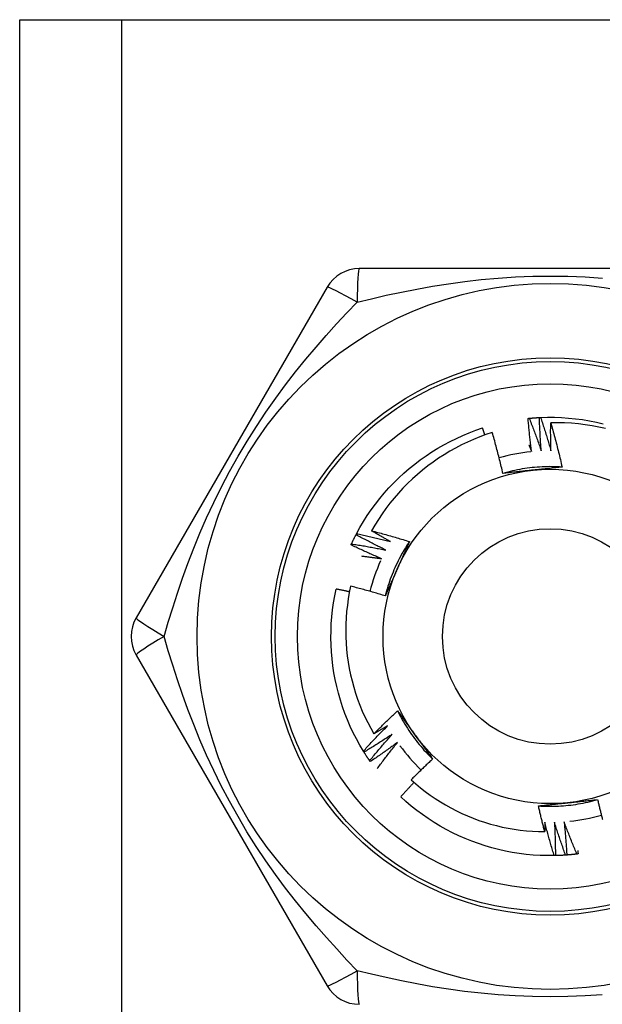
# Model space of a CAD drawing. Header units: inches. Extents: x 3.4 to 82.4, y 3.9 to 45.4.
# Tile 56 of 79: x 13.505 to 13.813, y 29.935 to 30.457. Entities that reach past the tile are written whole.
import ezdxf

# ---------------------------------------------------------------- set-up
doc = ezdxf.new("R2010")
doc.units = ezdxf.units.IN
doc.header["$MEASUREMENT"] = 0
doc.layers.add('Visible Edges(ANSI)', color=7, linetype='Continuous', lineweight=25)
doc.layers.add('Visible Tangent Edges(ANSI)', color=7, linetype='Continuous', lineweight=25)

msp = doc.modelspace()

# ---------------------------------------------------------------- linework, layer by layer
at = {"layer": 'Visible Edges(ANSI)'}
for p, q in [((13.50479, 30.45692), (13.55864, 30.45692)), ((13.50479, 9.13408), (13.50479, 30.45692)), ((13.55864, 30.45692), (14.01294, 30.45692)), ((13.88694, 30.32503), (13.68464, 30.32503)), ((13.66759, 30.31519), (13.56644, 30.13999)), ((13.68292, 30.18407), (13.68321, 30.1846)), ((13.56644, 30.1203), (13.66759, 29.94511)), ((13.68713, 30.06887), (13.68681, 30.06939)), ((13.69044, 30.06383), (13.6901, 30.06433)), ((13.78852, 30.01404), (13.78792, 30.01402))]:
    msp.add_line(p, q, dxfattribs=at)
at = {"layer": 'Visible Edges(ANSI)', "flags": 128}
for points in [[(13.77404, 30.24569), (13.77406, 30.24569), (13.77409, 30.2457), (13.77411, 30.2457), (13.77414, 30.2457), (13.77416, 30.2457), (13.77419, 30.24571), (13.77421, 30.24571), (13.77424, 30.24571), (13.77426, 30.24571), (13.77429, 30.24572), (13.77431, 30.24572), (13.77434, 30.24572), (13.77436, 30.24572), (13.77439, 30.24573), (13.77441, 30.24573), (13.77444, 30.24573), (13.77446, 30.24573), (13.77449, 30.24574), (13.77451, 30.24574), (13.77454, 30.24574), (13.77456, 30.24574), (13.77459, 30.24575), (13.77461, 30.24575), (13.77464, 30.24575)], [(13.77594, 30.22808), (13.77584, 30.22881), (13.77575, 30.22954), (13.77565, 30.23027), (13.77556, 30.23101), (13.77547, 30.23174), (13.77538, 30.23247), (13.7753, 30.2332), (13.77521, 30.23394), (13.77513, 30.23467), (13.77504, 30.2354), (13.77496, 30.23614), (13.77488, 30.23687), (13.7748, 30.23761), (13.77473, 30.23834), (13.77465, 30.23907), (13.77458, 30.23981), (13.7745, 30.24054), (13.77443, 30.24128), (13.77436, 30.24201), (13.77429, 30.24275), (13.77423, 30.24348), (13.77416, 30.24422), (13.7741, 30.24496), (13.77404, 30.24569)], [(13.77464, 30.24575), (13.77486, 30.24577), (13.77509, 30.24579), (13.77531, 30.24581), (13.77554, 30.24584), (13.77576, 30.24585), (13.77599, 30.24587), (13.77621, 30.24589), (13.77644, 30.24591), (13.77666, 30.24593), (13.77689, 30.24595), (13.77711, 30.24596), (13.77734, 30.24598), (13.77757, 30.246), (13.77779, 30.24601), (13.77802, 30.24603), (13.77824, 30.24604), (13.77847, 30.24606), (13.77869, 30.24607), (13.77892, 30.24609), (13.77915, 30.2461), (13.77937, 30.24611), (13.7796, 30.24612), (13.77982, 30.24614), (13.78005, 30.24615)], [(13.77464, 30.24575), (13.77492, 30.24504), (13.7752, 30.24432), (13.77548, 30.24361), (13.77576, 30.24289), (13.77603, 30.24218), (13.77631, 30.24146), (13.77658, 30.24074), (13.77686, 30.24002), (13.77713, 30.2393), (13.7774, 30.23859), (13.77767, 30.23787), (13.77793, 30.23715), (13.7782, 30.23642), (13.77846, 30.2357), (13.77873, 30.23498), (13.77899, 30.23426), (13.77925, 30.23354), (13.77951, 30.23281), (13.77977, 30.23209), (13.78002, 30.23136), (13.78028, 30.23064), (13.78053, 30.22991), (13.78078, 30.22919), (13.78103, 30.22846)], [(13.78005, 30.24615), (13.78007, 30.24615), (13.7801, 30.24615), (13.78012, 30.24615), (13.78015, 30.24615), (13.78017, 30.24615), (13.7802, 30.24615), (13.78022, 30.24616), (13.78025, 30.24616), (13.78027, 30.24616), (13.7803, 30.24616), (13.78032, 30.24616), (13.78035, 30.24616), (13.78038, 30.24616), (13.7804, 30.24616), (13.78043, 30.24616), (13.78045, 30.24617), (13.78048, 30.24617), (13.7805, 30.24617), (13.78053, 30.24617), (13.78055, 30.24617), (13.78058, 30.24617), (13.7806, 30.24617), (13.78063, 30.24617), (13.78065, 30.24617)], [(13.78103, 30.22846), (13.78098, 30.22919), (13.78092, 30.22993), (13.78086, 30.23067), (13.78081, 30.2314), (13.78076, 30.23214), (13.78071, 30.23287), (13.78066, 30.23361), (13.78061, 30.23435), (13.78057, 30.23508), (13.78052, 30.23582), (13.78048, 30.23656), (13.78044, 30.23729), (13.7804, 30.23803), (13.78036, 30.23877), (13.78032, 30.23951), (13.78028, 30.24024), (13.78025, 30.24098), (13.78022, 30.24172), (13.78018, 30.24246), (13.78015, 30.24319), (13.78013, 30.24393), (13.7801, 30.24467), (13.78007, 30.24541), (13.78005, 30.24615)], [(13.78065, 30.24617), (13.78437, 30.24628), (13.78809, 30.24627), (13.79181, 30.24613), (13.79552, 30.24588), (13.79922, 30.24551), (13.80291, 30.24502), (13.80658, 30.24441), (13.81023, 30.24369), (13.81385, 30.24285)], [(13.78065, 30.24617), (13.7809, 30.24545), (13.78114, 30.24472), (13.78138, 30.24399), (13.78162, 30.24326), (13.78186, 30.24253), (13.7821, 30.2418), (13.78234, 30.24107), (13.78257, 30.24034), (13.78281, 30.23961), (13.78304, 30.23888), (13.78327, 30.23814), (13.7835, 30.23741), (13.78373, 30.23668), (13.78395, 30.23594), (13.78418, 30.23521), (13.7844, 30.23447), (13.78462, 30.23374), (13.78485, 30.233), (13.78507, 30.23226), (13.78528, 30.23153), (13.7855, 30.23079), (13.78572, 30.23005), (13.78593, 30.22931), (13.78614, 30.22857)], [(13.68321, 30.1846), (13.685, 30.18786), (13.6869, 30.19106), (13.6889, 30.19419), (13.691, 30.19726), (13.6932, 30.20026), (13.6955, 30.20319), (13.69788, 30.20605), (13.70036, 30.20882), (13.70292, 30.21152), (13.70557, 30.21413), (13.7083, 30.21666), (13.71111, 30.2191), (13.714, 30.22144), (13.71696, 30.22369), (13.71999, 30.22585), (13.72309, 30.22791), (13.72625, 30.22987), (13.72948, 30.23172), (13.73276, 30.23347), (13.73609, 30.23512), (13.73948, 30.23666), (13.74292, 30.23809), (13.74639, 30.2394), (13.74991, 30.24061)], [(13.75117, 30.23688), (13.75112, 30.23704), (13.75107, 30.23719), (13.75102, 30.23735), (13.75097, 30.2375), (13.75092, 30.23766), (13.75086, 30.23782), (13.75081, 30.23797), (13.75076, 30.23813), (13.75071, 30.23828), (13.75065, 30.23844), (13.7506, 30.23859), (13.75055, 30.23875), (13.7505, 30.2389), (13.75044, 30.23906), (13.75039, 30.23921), (13.75034, 30.23937), (13.75029, 30.23952), (13.75023, 30.23968), (13.75018, 30.23983), (13.75013, 30.23999), (13.75007, 30.24014), (13.75002, 30.2403), (13.74997, 30.24045), (13.74991, 30.24061)], [(13.78614, 30.22857), (13.78613, 30.22919), (13.78611, 30.2298), (13.7861, 30.23042), (13.78608, 30.23103), (13.78607, 30.23165), (13.78606, 30.23226), (13.78605, 30.23288), (13.78604, 30.23349), (13.78603, 30.23411), (13.78602, 30.23473), (13.78602, 30.23534), (13.78601, 30.23596), (13.78601, 30.23657), (13.78601, 30.23719), (13.786, 30.2378), (13.786, 30.23842), (13.786, 30.23903), (13.786, 30.23965), (13.78601, 30.24027), (13.78601, 30.24088), (13.78601, 30.2415), (13.78602, 30.24211), (13.78602, 30.24273), (13.78603, 30.24334)], [(13.81507, 30.24033), (13.8115, 30.24111), (13.80791, 30.24178), (13.8043, 30.24233), (13.80067, 30.24277), (13.79702, 30.24309), (13.79336, 30.24329), (13.7897, 30.24338), (13.78603, 30.24334)], [(13.78603, 30.24334), (13.78631, 30.24238), (13.78658, 30.24141), (13.78686, 30.24044), (13.78713, 30.23946), (13.7874, 30.23849), (13.78766, 30.23752), (13.78793, 30.23655), (13.78819, 30.23557), (13.78845, 30.2346), (13.7887, 30.23362), (13.78896, 30.23265), (13.78921, 30.23167), (13.78946, 30.23069), (13.7897, 30.22972), (13.78995, 30.22874), (13.79019, 30.22776), (13.79043, 30.22678), (13.79066, 30.2258), (13.7909, 30.22482), (13.79113, 30.22384), (13.79136, 30.22285), (13.79158, 30.22187), (13.79181, 30.22089), (13.79203, 30.2199)], [(13.75508, 30.23819), (13.75174, 30.23708), (13.74843, 30.23587), (13.74516, 30.23455), (13.74193, 30.23313), (13.73875, 30.2316), (13.73563, 30.22998), (13.73256, 30.22827), (13.72954, 30.22646), (13.72659, 30.22456), (13.7237, 30.22256), (13.72087, 30.22048), (13.71811, 30.2183), (13.71541, 30.21604), (13.71279, 30.21369), (13.71024, 30.21125), (13.70777, 30.20874), (13.70538, 30.20615), (13.70308, 30.20348), (13.70086, 30.20075), (13.69874, 30.19795), (13.6967, 30.19509), (13.69476, 30.19216), (13.69292, 30.18917), (13.69116, 30.18613)], [(13.76071, 30.21655), (13.7605, 30.21746), (13.76029, 30.21837), (13.76008, 30.21928), (13.75986, 30.22018), (13.75964, 30.22109), (13.75942, 30.22199), (13.7592, 30.2229), (13.75898, 30.2238), (13.75875, 30.22471), (13.75852, 30.22561), (13.75829, 30.22651), (13.75806, 30.22742), (13.75782, 30.22832), (13.75758, 30.22922), (13.75734, 30.23012), (13.7571, 30.23102), (13.75685, 30.23192), (13.75661, 30.23281), (13.75636, 30.23371), (13.75611, 30.23461), (13.75585, 30.2355), (13.7556, 30.2364), (13.75534, 30.2373), (13.75508, 30.23819)], [(13.7745, 30.23159), (13.77456, 30.23145), (13.77462, 30.2313), (13.77468, 30.23115), (13.77474, 30.23101), (13.7748, 30.23086), (13.77486, 30.23072), (13.77492, 30.23057), (13.77498, 30.23042), (13.77504, 30.23028), (13.7751, 30.23013), (13.77516, 30.22998), (13.77522, 30.22984), (13.77528, 30.22969), (13.77534, 30.22955), (13.7754, 30.2294), (13.77546, 30.22925), (13.77552, 30.22911), (13.77558, 30.22896), (13.77564, 30.22881), (13.7757, 30.22867), (13.77576, 30.22852), (13.77582, 30.22837), (13.77588, 30.22823), (13.77594, 30.22808)], [(13.79203, 30.2199), (13.79071, 30.21998), (13.78939, 30.22004), (13.78807, 30.22008), (13.78675, 30.2201), (13.78544, 30.22011), (13.78412, 30.22009), (13.7828, 30.22006), (13.78148, 30.22), (13.78016, 30.21993), (13.77885, 30.21984), (13.77753, 30.21973), (13.77622, 30.21959), (13.77491, 30.21945), (13.7736, 30.21928), (13.77229, 30.21909), (13.77099, 30.21888), (13.76969, 30.21866), (13.7684, 30.21841), (13.7671, 30.21815), (13.76582, 30.21787), (13.76453, 30.21757), (13.76325, 30.21725), (13.76198, 30.21691), (13.76071, 30.21655)], [(13.79203, 30.2199), (13.79139, 30.21983), (13.79074, 30.21976), (13.7901, 30.21969), (13.78946, 30.21962), (13.78882, 30.21955), (13.78817, 30.21948), (13.78753, 30.21941), (13.78689, 30.21934), (13.78624, 30.21927), (13.7856, 30.2192), (13.78496, 30.21913), (13.78431, 30.21907), (13.78367, 30.219), (13.78302, 30.21893), (13.78237, 30.21886), (13.78173, 30.21879), (13.78108, 30.21872), (13.78043, 30.21865), (13.77978, 30.21859), (13.77913, 30.21852), (13.77848, 30.21845), (13.77783, 30.21838), (13.77718, 30.21831), (13.77653, 30.21824)], [(13.77653, 30.21824), (13.77587, 30.21817), (13.7752, 30.2181), (13.77454, 30.21803), (13.77388, 30.21797), (13.77321, 30.2179), (13.77255, 30.21783), (13.77189, 30.21776), (13.77123, 30.21769), (13.77057, 30.21762), (13.76991, 30.21755), (13.76925, 30.21748), (13.76859, 30.21741), (13.76793, 30.21734), (13.76727, 30.21727), (13.76661, 30.21719), (13.76596, 30.21712), (13.7653, 30.21705), (13.76464, 30.21698), (13.76399, 30.21691), (13.76333, 30.21684), (13.76268, 30.21677), (13.76202, 30.2167), (13.76136, 30.21662), (13.76071, 30.21655)], [(13.68052, 30.1792), (13.68061, 30.17941), (13.68071, 30.17961), (13.68081, 30.17982), (13.6809, 30.18002), (13.681, 30.18022), (13.6811, 30.18043), (13.6812, 30.18063), (13.68129, 30.18084), (13.68139, 30.18104), (13.68149, 30.18124), (13.68159, 30.18145), (13.68169, 30.18165), (13.68179, 30.18185), (13.68189, 30.18205), (13.68199, 30.18226), (13.6821, 30.18246), (13.6822, 30.18266), (13.6823, 30.18286), (13.6824, 30.18306), (13.68251, 30.18326), (13.68261, 30.18346), (13.68271, 30.18367), (13.68282, 30.18387), (13.68292, 30.18407)], [(13.69866, 30.17594), (13.698, 30.17626), (13.69734, 30.17659), (13.69668, 30.17691), (13.69602, 30.17724), (13.69535, 30.17757), (13.69469, 30.1779), (13.69404, 30.17823), (13.69338, 30.17856), (13.69272, 30.1789), (13.69206, 30.17923), (13.6914, 30.17957), (13.69075, 30.17991), (13.69009, 30.18025), (13.68944, 30.18059), (13.68878, 30.18093), (13.68813, 30.18127), (13.68748, 30.18162), (13.68682, 30.18196), (13.68617, 30.18231), (13.68552, 30.18266), (13.68487, 30.18301), (13.68422, 30.18336), (13.68357, 30.18371), (13.68292, 30.18407)], [(13.68321, 30.1846), (13.68396, 30.18444), (13.68471, 30.18428), (13.68546, 30.18412), (13.68621, 30.18396), (13.68696, 30.18379), (13.68771, 30.18363), (13.68846, 30.18346), (13.68921, 30.18329), (13.68996, 30.18312), (13.69071, 30.18295), (13.69145, 30.18278), (13.6922, 30.1826), (13.69295, 30.18243), (13.6937, 30.18225), (13.69445, 30.18207), (13.69519, 30.18189), (13.69594, 30.18171), (13.69669, 30.18153), (13.69743, 30.18134), (13.69818, 30.18116), (13.69892, 30.18097), (13.69967, 30.18078), (13.70041, 30.18059), (13.70116, 30.1804)], [(13.69116, 30.18613), (13.692, 30.18591), (13.69284, 30.18569), (13.69368, 30.18547), (13.69452, 30.18525), (13.69536, 30.18503), (13.69619, 30.1848), (13.69703, 30.18457), (13.69787, 30.18434), (13.6987, 30.18411), (13.69954, 30.18388), (13.70037, 30.18364), (13.70121, 30.18341), (13.70204, 30.18317), (13.70287, 30.18293), (13.70371, 30.18269), (13.70454, 30.18244), (13.70537, 30.1822), (13.7062, 30.18195), (13.70703, 30.1817), (13.70786, 30.18145), (13.70869, 30.1812), (13.70952, 30.18094), (13.71035, 30.18068), (13.71118, 30.18043)], [(13.70116, 30.1804), (13.70074, 30.18063), (13.70032, 30.18086), (13.6999, 30.1811), (13.69948, 30.18133), (13.69906, 30.18157), (13.69864, 30.1818), (13.69823, 30.18204), (13.69781, 30.18227), (13.69739, 30.18251), (13.69697, 30.18275), (13.69656, 30.18298), (13.69614, 30.18322), (13.69572, 30.18346), (13.69531, 30.1837), (13.69489, 30.18394), (13.69448, 30.18418), (13.69406, 30.18442), (13.69365, 30.18466), (13.69323, 30.18491), (13.69282, 30.18515), (13.6924, 30.18539), (13.69199, 30.18564), (13.69158, 30.18588), (13.69116, 30.18613)], [(13.68026, 30.17865), (13.68027, 30.17868), (13.68028, 30.1787), (13.6803, 30.17872), (13.68031, 30.17875), (13.68032, 30.17877), (13.68033, 30.17879), (13.68034, 30.17881), (13.68035, 30.17884), (13.68036, 30.17886), (13.68037, 30.17888), (13.68038, 30.17891), (13.68039, 30.17893), (13.6804, 30.17895), (13.68041, 30.17897), (13.68042, 30.179), (13.68043, 30.17902), (13.68044, 30.17904), (13.68045, 30.17907), (13.68046, 30.17909), (13.68047, 30.17911), (13.68049, 30.17913), (13.6805, 30.17916), (13.68051, 30.17918), (13.68052, 30.1792)], [(13.6964, 30.17135), (13.69573, 30.17164), (13.69505, 30.17193), (13.69437, 30.17223), (13.69369, 30.17252), (13.69302, 30.17281), (13.69234, 30.17311), (13.69166, 30.1734), (13.69099, 30.1737), (13.69031, 30.174), (13.68964, 30.1743), (13.68897, 30.1746), (13.68829, 30.17491), (13.68762, 30.17521), (13.68695, 30.17552), (13.68628, 30.17583), (13.68561, 30.17614), (13.68494, 30.17645), (13.68427, 30.17676), (13.6836, 30.17707), (13.68293, 30.17738), (13.68226, 30.1777), (13.6816, 30.17802), (13.68093, 30.17834), (13.68026, 30.17865)], [(13.68052, 30.1792), (13.68128, 30.17908), (13.68203, 30.17896), (13.68279, 30.17884), (13.68355, 30.17872), (13.68431, 30.17859), (13.68507, 30.17847), (13.68582, 30.17834), (13.68658, 30.17821), (13.68734, 30.17808), (13.68809, 30.17795), (13.68885, 30.17781), (13.68961, 30.17768), (13.69036, 30.17754), (13.69112, 30.1774), (13.69187, 30.17726), (13.69263, 30.17712), (13.69338, 30.17698), (13.69414, 30.17683), (13.69489, 30.17669), (13.69565, 30.17654), (13.6964, 30.17639), (13.69716, 30.17624), (13.69791, 30.17609), (13.69866, 30.17594)], [(13.71118, 30.18042), (13.71046, 30.17932), (13.70974, 30.17821), (13.70905, 30.17709), (13.70837, 30.17596), (13.70771, 30.17482), (13.70706, 30.17367), (13.70643, 30.17251), (13.70582, 30.17134), (13.70522, 30.17016), (13.70464, 30.16898), (13.70408, 30.16778), (13.70354, 30.16658), (13.70301, 30.16537), (13.70251, 30.16415), (13.70202, 30.16293), (13.70154, 30.1617), (13.70109, 30.16046), (13.70065, 30.15922), (13.70023, 30.15797), (13.69983, 30.15671), (13.69945, 30.15545), (13.69909, 30.15418), (13.69875, 30.15291), (13.69842, 30.15163)], [(13.71118, 30.18043), (13.71092, 30.17983), (13.71066, 30.17924), (13.7104, 30.17865), (13.71014, 30.17806), (13.70988, 30.17747), (13.70962, 30.17688), (13.70936, 30.17629), (13.70909, 30.17569), (13.70883, 30.1751), (13.70857, 30.17451), (13.70831, 30.17392), (13.70804, 30.17332), (13.70778, 30.17273), (13.70752, 30.17214), (13.70725, 30.17154), (13.70699, 30.17095), (13.70673, 30.17036), (13.70646, 30.16976), (13.7062, 30.16916), (13.70593, 30.16857), (13.70566, 30.16797), (13.7054, 30.16737), (13.70513, 30.16678), (13.70487, 30.16618)], [(13.68582, 30.1728), (13.68626, 30.17275), (13.6867, 30.17269), (13.68714, 30.17264), (13.68758, 30.17258), (13.68802, 30.17252), (13.68847, 30.17247), (13.68891, 30.17241), (13.68935, 30.17235), (13.68979, 30.17229), (13.69023, 30.17223), (13.69067, 30.17217), (13.69111, 30.17211), (13.69155, 30.17205), (13.692, 30.17199), (13.69244, 30.17193), (13.69288, 30.17187), (13.69332, 30.17181), (13.69376, 30.17174), (13.6942, 30.17168), (13.69464, 30.17162), (13.69508, 30.17155), (13.69552, 30.17149), (13.69596, 30.17142), (13.6964, 30.17135)], [(13.70487, 30.16618), (13.70459, 30.16557), (13.70432, 30.16496), (13.70405, 30.16435), (13.70378, 30.16374), (13.70351, 30.16313), (13.70324, 30.16252), (13.70297, 30.16191), (13.7027, 30.16131), (13.70243, 30.1607), (13.70216, 30.16009), (13.70189, 30.15949), (13.70162, 30.15888), (13.70135, 30.15827), (13.70108, 30.15767), (13.70082, 30.15706), (13.70055, 30.15646), (13.70028, 30.15586), (13.70002, 30.15525), (13.69975, 30.15465), (13.69948, 30.15404), (13.69922, 30.15344), (13.69895, 30.15284), (13.69869, 30.15223), (13.69842, 30.15163)], [(13.68681, 30.06939), (13.68491, 30.07259), (13.68312, 30.07585), (13.68144, 30.07916), (13.67986, 30.08253), (13.67839, 30.08595), (13.67703, 30.08941), (13.67578, 30.09292), (13.67464, 30.09646), (13.67362, 30.10004), (13.67271, 30.10364), (13.67192, 30.10728), (13.67125, 30.11094), (13.67069, 30.11461), (13.67025, 30.11831), (13.66993, 30.12202), (13.66973, 30.12573), (13.66965, 30.12945), (13.66969, 30.13317), (13.66984, 30.13689), (13.67012, 30.1406), (13.67051, 30.14429), (13.67103, 30.14798), (13.67166, 30.15165), (13.6724, 30.15529)], [(13.67943, 30.15379), (13.67914, 30.15386), (13.67885, 30.15392), (13.67855, 30.15398), (13.67826, 30.15405), (13.67797, 30.15411), (13.67768, 30.15418), (13.67738, 30.15424), (13.67709, 30.1543), (13.6768, 30.15437), (13.67651, 30.15443), (13.67621, 30.15449), (13.67592, 30.15456), (13.67563, 30.15462), (13.67534, 30.15468), (13.67504, 30.15474), (13.67475, 30.1548), (13.67446, 30.15487), (13.67416, 30.15493), (13.67387, 30.15499), (13.67358, 30.15505), (13.67328, 30.15511), (13.67299, 30.15517), (13.6727, 30.15523), (13.6724, 30.15529)], [(13.68005, 30.15678), (13.67937, 30.15348), (13.6788, 30.15015), (13.67832, 30.14681), (13.67795, 30.14346), (13.67769, 30.14009), (13.67753, 30.13672), (13.67748, 30.13333), (13.67753, 30.12995), (13.67768, 30.12657), (13.67795, 30.1232), (13.67831, 30.11985), (13.67878, 30.11651), (13.67936, 30.11319), (13.68004, 30.10989), (13.68082, 30.10661), (13.6817, 30.10335), (13.68269, 30.10012), (13.68378, 30.09693), (13.68497, 30.09376), (13.68626, 30.09063), (13.68765, 30.08755), (13.68913, 30.08451), (13.69071, 30.08153), (13.69238, 30.0786)], [(13.69842, 30.15163), (13.69766, 30.15186), (13.6969, 30.15209), (13.69614, 30.15232), (13.69538, 30.15255), (13.69461, 30.15278), (13.69385, 30.15301), (13.69309, 30.15323), (13.69233, 30.15345), (13.69156, 30.15367), (13.6908, 30.15389), (13.69003, 30.15411), (13.68927, 30.15432), (13.6885, 30.15454), (13.68773, 30.15475), (13.68697, 30.15496), (13.6862, 30.15517), (13.68543, 30.15538), (13.68467, 30.15558), (13.6839, 30.15579), (13.68313, 30.15599), (13.68236, 30.15619), (13.68159, 30.15639), (13.68082, 30.15658), (13.68005, 30.15678)], [(13.69238, 30.0786), (13.69289, 30.07911), (13.69341, 30.07963), (13.69392, 30.08014), (13.69444, 30.08065), (13.69495, 30.08116), (13.69547, 30.08167), (13.69599, 30.08218), (13.69651, 30.08268), (13.69703, 30.08319), (13.69755, 30.0837), (13.69807, 30.0842), (13.69859, 30.0847), (13.69912, 30.08521), (13.69964, 30.08571), (13.70017, 30.08621), (13.70069, 30.08671), (13.70122, 30.08721), (13.70175, 30.0877), (13.70228, 30.0882), (13.70281, 30.0887), (13.70334, 30.08919), (13.70387, 30.08969), (13.70441, 30.09018), (13.70494, 30.09067)], [(13.70494, 30.09067), (13.70532, 30.09015), (13.70571, 30.08963), (13.70609, 30.08911), (13.70647, 30.08859), (13.70685, 30.08807), (13.70723, 30.08754), (13.70762, 30.08702), (13.708, 30.0865), (13.70838, 30.08598), (13.70876, 30.08545), (13.70914, 30.08493), (13.70952, 30.08441), (13.70991, 30.08388), (13.71029, 30.08336), (13.71067, 30.08283), (13.71105, 30.08231), (13.71144, 30.08178), (13.71182, 30.08125), (13.7122, 30.08072), (13.71259, 30.0802), (13.71297, 30.07967), (13.71336, 30.07914), (13.71374, 30.07861), (13.71413, 30.07808)], [(13.70495, 30.09067), (13.70554, 30.08949), (13.70614, 30.08832), (13.70677, 30.08716), (13.7074, 30.086), (13.70806, 30.08486), (13.70873, 30.08373), (13.70942, 30.0826), (13.71013, 30.08149), (13.71085, 30.08038), (13.71159, 30.07929), (13.71234, 30.07821), (13.71311, 30.07713), (13.7139, 30.07607), (13.7147, 30.07502), (13.71551, 30.07399), (13.71634, 30.07296), (13.71719, 30.07195), (13.71805, 30.07095), (13.71892, 30.06996), (13.71981, 30.06899), (13.72071, 30.06803), (13.72163, 30.06708), (13.72256, 30.06614), (13.7235, 30.06522)], [(13.68681, 30.06939), (13.68733, 30.06995), (13.68785, 30.07052), (13.68837, 30.07108), (13.68889, 30.07165), (13.68941, 30.07221), (13.68993, 30.07277), (13.69046, 30.07334), (13.69098, 30.0739), (13.69151, 30.07445), (13.69204, 30.07501), (13.69257, 30.07557), (13.6931, 30.07613), (13.69363, 30.07668), (13.69416, 30.07724), (13.69469, 30.07779), (13.69523, 30.07834), (13.69576, 30.07889), (13.6963, 30.07944), (13.69684, 30.07999), (13.69737, 30.08054), (13.69791, 30.08109), (13.69846, 30.08163), (13.699, 30.08218), (13.69954, 30.08272)], [(13.69954, 30.08272), (13.69924, 30.08255), (13.69895, 30.08237), (13.69865, 30.0822), (13.69835, 30.08203), (13.69806, 30.08185), (13.69776, 30.08168), (13.69746, 30.0815), (13.69716, 30.08133), (13.69687, 30.08116), (13.69657, 30.08099), (13.69627, 30.08081), (13.69597, 30.08064), (13.69567, 30.08047), (13.69537, 30.0803), (13.69508, 30.08013), (13.69478, 30.07996), (13.69448, 30.07979), (13.69418, 30.07962), (13.69388, 30.07945), (13.69358, 30.07928), (13.69328, 30.07911), (13.69298, 30.07894), (13.69268, 30.07877), (13.69238, 30.0786)], [(13.70212, 30.07831), (13.7015, 30.0779), (13.70089, 30.0775), (13.70027, 30.07709), (13.69965, 30.07669), (13.69903, 30.07629), (13.69841, 30.07589), (13.69779, 30.07549), (13.69717, 30.07509), (13.69655, 30.07469), (13.69593, 30.07429), (13.69531, 30.0739), (13.69468, 30.07351), (13.69406, 30.07311), (13.69343, 30.07272), (13.6928, 30.07233), (13.69218, 30.07194), (13.69155, 30.07155), (13.69092, 30.07117), (13.69029, 30.07078), (13.68966, 30.0704), (13.68903, 30.07001), (13.68839, 30.06963), (13.68776, 30.06925), (13.68713, 30.06887)], [(13.6901, 30.06433), (13.69058, 30.06492), (13.69107, 30.06552), (13.69156, 30.06611), (13.69205, 30.0667), (13.69255, 30.06729), (13.69304, 30.06788), (13.69353, 30.06846), (13.69403, 30.06905), (13.69453, 30.06964), (13.69503, 30.07022), (13.69552, 30.07081), (13.69602, 30.07139), (13.69653, 30.07197), (13.69703, 30.07255), (13.69753, 30.07313), (13.69804, 30.07371), (13.69854, 30.07429), (13.69905, 30.07487), (13.69956, 30.07544), (13.70007, 30.07602), (13.70058, 30.07659), (13.70109, 30.07717), (13.7016, 30.07774), (13.70212, 30.07831)], [(13.70492, 30.07404), (13.70433, 30.0736), (13.70373, 30.07316), (13.70314, 30.07273), (13.70254, 30.07229), (13.70195, 30.07186), (13.70135, 30.07142), (13.70075, 30.07099), (13.70015, 30.07056), (13.69955, 30.07013), (13.69895, 30.06971), (13.69835, 30.06928), (13.69774, 30.06885), (13.69714, 30.06843), (13.69654, 30.068), (13.69593, 30.06758), (13.69532, 30.06716), (13.69472, 30.06674), (13.69411, 30.06632), (13.6935, 30.0659), (13.69289, 30.06549), (13.69228, 30.06507), (13.69167, 30.06466), (13.69105, 30.06425), (13.69044, 30.06383)], [(13.69416, 30.06015), (13.69459, 30.06074), (13.69503, 30.06133), (13.69547, 30.06191), (13.69591, 30.0625), (13.69635, 30.06308), (13.69679, 30.06367), (13.69723, 30.06425), (13.69768, 30.06483), (13.69812, 30.06541), (13.69857, 30.06599), (13.69901, 30.06657), (13.69946, 30.06715), (13.69991, 30.06773), (13.70036, 30.06831), (13.70081, 30.06888), (13.70126, 30.06946), (13.70172, 30.07004), (13.70217, 30.07061), (13.70263, 30.07118), (13.70308, 30.07176), (13.70354, 30.07233), (13.704, 30.0729), (13.70446, 30.07347), (13.70492, 30.07404)], [(13.71413, 30.07808), (13.71452, 30.07754), (13.71491, 30.077), (13.7153, 30.07646), (13.7157, 30.07592), (13.71609, 30.07538), (13.71648, 30.07484), (13.71687, 30.0743), (13.71726, 30.07377), (13.71765, 30.07323), (13.71804, 30.07269), (13.71843, 30.07216), (13.71882, 30.07162), (13.71921, 30.07109), (13.7196, 30.07055), (13.71999, 30.07002), (13.72038, 30.06948), (13.72077, 30.06895), (13.72116, 30.06842), (13.72155, 30.06788), (13.72194, 30.06735), (13.72233, 30.06682), (13.72272, 30.06629), (13.72311, 30.06575), (13.7235, 30.06522)], [(13.6901, 30.06433), (13.68997, 30.06452), (13.68984, 30.0647), (13.68971, 30.06489), (13.68959, 30.06508), (13.68946, 30.06527), (13.68933, 30.06545), (13.68921, 30.06564), (13.68908, 30.06583), (13.68896, 30.06602), (13.68883, 30.06621), (13.68871, 30.0664), (13.68859, 30.06658), (13.68846, 30.06677), (13.68834, 30.06696), (13.68822, 30.06715), (13.68809, 30.06734), (13.68797, 30.06753), (13.68785, 30.06772), (13.68773, 30.06792), (13.68761, 30.06811), (13.68749, 30.0683), (13.68737, 30.06849), (13.68725, 30.06868), (13.68713, 30.06887)], [(13.7235, 30.06522), (13.72302, 30.06478), (13.72254, 30.06433), (13.72206, 30.06388), (13.72158, 30.06343), (13.7211, 30.06297), (13.72062, 30.06252), (13.72014, 30.06207), (13.71967, 30.06161), (13.71919, 30.06116), (13.71872, 30.0607), (13.71824, 30.06025), (13.71777, 30.05979), (13.7173, 30.05933), (13.71682, 30.05887), (13.71635, 30.05841), (13.71588, 30.05795), (13.71541, 30.05749), (13.71495, 30.05702), (13.71448, 30.05656), (13.71401, 30.0561), (13.71355, 30.05563), (13.71308, 30.05517), (13.71262, 30.0547), (13.71215, 30.05423)], [(13.71368, 30.05287), (13.71338, 30.05255), (13.71308, 30.05224), (13.71278, 30.05192), (13.71248, 30.0516), (13.71218, 30.05129), (13.71188, 30.05097), (13.71159, 30.05065), (13.71129, 30.05033), (13.71099, 30.05002), (13.7107, 30.0497), (13.7104, 30.04938), (13.7101, 30.04906), (13.70981, 30.04874), (13.70951, 30.04842), (13.70922, 30.0481), (13.70893, 30.04778), (13.70863, 30.04746), (13.70834, 30.04714), (13.70804, 30.04682), (13.70775, 30.0465), (13.70746, 30.04617), (13.70717, 30.04585), (13.70688, 30.04553), (13.70658, 30.0452)], [(13.71215, 30.05423), (13.71458, 30.05209), (13.71706, 30.05001), (13.71961, 30.04802), (13.72221, 30.04611), (13.72487, 30.04428), (13.72759, 30.04253), (13.73036, 30.04087), (13.73318, 30.03929), (13.73605, 30.03779), (13.73896, 30.03639), (13.74193, 30.03507), (13.74493, 30.03385), (13.74797, 30.03272), (13.75103, 30.03169), (13.75413, 30.03075), (13.75725, 30.02991), (13.76039, 30.02917), (13.76356, 30.02853), (13.76674, 30.02798), (13.76994, 30.02754), (13.77315, 30.02719), (13.77638, 30.02694), (13.77961, 30.0268), (13.78286, 30.02675)], [(13.78792, 30.01402), (13.7842, 30.01402), (13.78048, 30.01413), (13.77676, 30.01436), (13.77306, 30.0147), (13.76937, 30.01517), (13.7657, 30.01576), (13.76204, 30.01646), (13.75841, 30.01728), (13.75481, 30.01821), (13.75124, 30.01926), (13.74771, 30.02043), (13.74422, 30.0217), (13.74076, 30.02309), (13.73736, 30.02459), (13.734, 30.02619), (13.7307, 30.0279), (13.72745, 30.02972), (13.72427, 30.03164), (13.72114, 30.03366), (13.71809, 30.03578), (13.7151, 30.038), (13.71218, 30.04031), (13.70934, 30.04271), (13.70658, 30.0452)], [(13.77955, 30.0404), (13.78087, 30.04032), (13.78219, 30.04026), (13.78351, 30.04021), (13.78483, 30.04019), (13.78615, 30.04019), (13.78746, 30.0402), (13.78878, 30.04024), (13.7901, 30.04029), (13.79142, 30.04037), (13.79273, 30.04046), (13.79405, 30.04057), (13.79536, 30.0407), (13.79667, 30.04085), (13.79798, 30.04102), (13.79929, 30.0412), (13.80059, 30.04141), (13.80189, 30.04164), (13.80318, 30.04188), (13.80448, 30.04214), (13.80577, 30.04243), (13.80705, 30.04273), (13.80833, 30.04305), (13.8096, 30.04339), (13.81087, 30.04374)], [(13.77955, 30.04039), (13.7802, 30.04046), (13.78084, 30.04053), (13.78148, 30.0406), (13.78212, 30.04067), (13.78276, 30.04074), (13.78341, 30.04081), (13.78405, 30.04088), (13.78469, 30.04095), (13.78534, 30.04102), (13.78598, 30.04109), (13.78663, 30.04116), (13.78727, 30.04123), (13.78792, 30.0413), (13.78856, 30.04137), (13.78921, 30.04143), (13.78985, 30.0415), (13.7905, 30.04157), (13.79115, 30.04164), (13.7918, 30.04171), (13.79245, 30.04178), (13.7931, 30.04184), (13.79375, 30.04191), (13.7944, 30.04198), (13.79505, 30.04205)], [(13.79505, 30.04205), (13.79571, 30.04212), (13.79638, 30.04219), (13.79704, 30.04226), (13.79771, 30.04233), (13.79837, 30.0424), (13.79903, 30.04247), (13.79969, 30.04254), (13.80035, 30.04261), (13.80101, 30.04268), (13.80167, 30.04275), (13.80233, 30.04282), (13.80299, 30.04289), (13.80365, 30.04296), (13.80431, 30.04303), (13.80497, 30.0431), (13.80562, 30.04317), (13.80628, 30.04324), (13.80694, 30.04331), (13.80759, 30.04338), (13.80825, 30.04345), (13.80891, 30.04353), (13.80956, 30.0436), (13.81022, 30.04367), (13.81087, 30.04374)], [(13.81087, 30.04374), (13.81099, 30.04323), (13.8111, 30.04272), (13.81122, 30.04222), (13.81134, 30.04171), (13.81146, 30.0412), (13.81158, 30.04069), (13.8117, 30.04019), (13.81182, 30.03968), (13.81195, 30.03917), (13.81207, 30.03866), (13.81219, 30.03816), (13.81232, 30.03765), (13.81244, 30.03714), (13.81257, 30.03664), (13.81269, 30.03613), (13.81282, 30.03563), (13.81295, 30.03512), (13.81308, 30.03462), (13.81321, 30.03411), (13.81334, 30.03361), (13.81347, 30.0331)], [(13.78286, 30.02675), (13.78271, 30.02732), (13.78256, 30.02788), (13.78242, 30.02845), (13.78227, 30.02902), (13.78213, 30.02958), (13.78199, 30.03015), (13.78184, 30.03072), (13.7817, 30.03128), (13.78156, 30.03185), (13.78142, 30.03242), (13.78128, 30.03299), (13.78114, 30.03356), (13.78101, 30.03412), (13.78087, 30.03469), (13.78074, 30.03526), (13.7806, 30.03583), (13.78047, 30.0364), (13.78033, 30.03697), (13.7802, 30.03754), (13.78007, 30.03811), (13.77994, 30.03868), (13.77981, 30.03925), (13.77968, 30.03982), (13.77955, 30.04039)], [(13.78288, 30.03176), (13.78288, 30.03155), (13.78288, 30.03135), (13.78288, 30.03114), (13.78288, 30.03093), (13.78288, 30.03072), (13.78288, 30.03051), (13.78288, 30.0303), (13.78288, 30.03009), (13.78288, 30.02988), (13.78288, 30.02967), (13.78288, 30.02947), (13.78288, 30.02926), (13.78288, 30.02905), (13.78288, 30.02884), (13.78287, 30.02863), (13.78287, 30.02842), (13.78287, 30.02821), (13.78287, 30.028), (13.78287, 30.0278), (13.78287, 30.02759), (13.78286, 30.02738), (13.78286, 30.02717), (13.78286, 30.02696), (13.78286, 30.02675)], [(13.78792, 30.01402), (13.78769, 30.01476), (13.78746, 30.01549), (13.78724, 30.01623), (13.78702, 30.01696), (13.7868, 30.0177), (13.78658, 30.01843), (13.78636, 30.01917), (13.78615, 30.01991), (13.78593, 30.02065), (13.78572, 30.02138), (13.78551, 30.02212), (13.7853, 30.02286), (13.78509, 30.0236), (13.78488, 30.02434), (13.78467, 30.02508), (13.78447, 30.02582), (13.78427, 30.02656), (13.78406, 30.0273), (13.78386, 30.02805), (13.78367, 30.02879), (13.78347, 30.02953), (13.78327, 30.03027), (13.78308, 30.03102), (13.78288, 30.03176)], [(13.78799, 30.03174), (13.78803, 30.03101), (13.78807, 30.03027), (13.78811, 30.02953), (13.78814, 30.0288), (13.78817, 30.02806), (13.7882, 30.02732), (13.78823, 30.02658), (13.78826, 30.02585), (13.78829, 30.02511), (13.78831, 30.02437), (13.78834, 30.02363), (13.78836, 30.0229), (13.78838, 30.02216), (13.7884, 30.02142), (13.78842, 30.02068), (13.78844, 30.01994), (13.78845, 30.01921), (13.78847, 30.01847), (13.78848, 30.01773), (13.78849, 30.01699), (13.7885, 30.01625), (13.78851, 30.01551), (13.78851, 30.01478), (13.78852, 30.01404)], [(13.79394, 30.01429), (13.79368, 30.01501), (13.79341, 30.01573), (13.79315, 30.01646), (13.79289, 30.01718), (13.79264, 30.0179), (13.79238, 30.01863), (13.79212, 30.01935), (13.79187, 30.02008), (13.79162, 30.0208), (13.79137, 30.02153), (13.79112, 30.02225), (13.79087, 30.02298), (13.79062, 30.02371), (13.79037, 30.02444), (13.79013, 30.02516), (13.78989, 30.02589), (13.78965, 30.02662), (13.78941, 30.02735), (13.78917, 30.02808), (13.78893, 30.02881), (13.78869, 30.02955), (13.78846, 30.03028), (13.78823, 30.03101), (13.78799, 30.03174)], [(13.7931, 30.03199), (13.79317, 30.03126), (13.79325, 30.03052), (13.79332, 30.02979), (13.7934, 30.02906), (13.79347, 30.02832), (13.79354, 30.02759), (13.79361, 30.02685), (13.79367, 30.02612), (13.79374, 30.02538), (13.7938, 30.02465), (13.79386, 30.02391), (13.79392, 30.02317), (13.79398, 30.02244), (13.79404, 30.0217), (13.7941, 30.02097), (13.79415, 30.02023), (13.79421, 30.01949), (13.79426, 30.01876), (13.79431, 30.01802), (13.79436, 30.01728), (13.79441, 30.01655), (13.79445, 30.01581), (13.7945, 30.01507), (13.79454, 30.01434)], [(13.79994, 30.01487), (13.79964, 30.01558), (13.79934, 30.01628), (13.79904, 30.01699), (13.79875, 30.0177), (13.79845, 30.01841), (13.79816, 30.01912), (13.79787, 30.01983), (13.79757, 30.02054), (13.79728, 30.02125), (13.797, 30.02196), (13.79671, 30.02268), (13.79642, 30.02339), (13.79614, 30.0241), (13.79585, 30.02482), (13.79557, 30.02553), (13.79529, 30.02625), (13.79501, 30.02696), (13.79474, 30.02768), (13.79446, 30.0284), (13.79418, 30.02911), (13.79391, 30.02983), (13.79364, 30.03055), (13.79337, 30.03127), (13.7931, 30.03199)], [(13.80034, 30.01671), (13.80035, 30.01664), (13.80036, 30.01657), (13.80037, 30.01649), (13.80038, 30.01642), (13.80038, 30.01635), (13.80039, 30.01627), (13.8004, 30.0162), (13.80041, 30.01612), (13.80042, 30.01605), (13.80043, 30.01598), (13.80043, 30.0159), (13.80044, 30.01583), (13.80045, 30.01576), (13.80046, 30.01568), (13.80047, 30.01561), (13.80048, 30.01554), (13.80048, 30.01546), (13.80049, 30.01539), (13.8005, 30.01531), (13.80051, 30.01524), (13.80052, 30.01517), (13.80052, 30.01509), (13.80053, 30.01502), (13.80054, 30.01495)], [(13.79394, 30.01429), (13.79371, 30.01428), (13.79349, 30.01426), (13.79326, 30.01425), (13.79304, 30.01423), (13.79281, 30.01422), (13.79259, 30.0142), (13.79236, 30.01419), (13.79213, 30.01418), (13.79191, 30.01417), (13.79168, 30.01415), (13.79146, 30.01414), (13.79123, 30.01413), (13.791, 30.01412), (13.79078, 30.01411), (13.79055, 30.0141), (13.79033, 30.01409), (13.7901, 30.01409), (13.78988, 30.01408), (13.78965, 30.01407), (13.78942, 30.01406), (13.7892, 30.01406), (13.78897, 30.01405), (13.78874, 30.01404), (13.78852, 30.01404)], [(13.79454, 30.01434), (13.79452, 30.01433), (13.79449, 30.01433), (13.79447, 30.01433), (13.79444, 30.01433), (13.79442, 30.01433), (13.79439, 30.01432), (13.79437, 30.01432), (13.79434, 30.01432), (13.79432, 30.01432), (13.79429, 30.01432), (13.79427, 30.01431), (13.79424, 30.01431), (13.79422, 30.01431), (13.79419, 30.01431), (13.79417, 30.01431), (13.79414, 30.01431), (13.79412, 30.0143), (13.79409, 30.0143), (13.79407, 30.0143), (13.79404, 30.0143), (13.79401, 30.0143), (13.79399, 30.01429), (13.79396, 30.01429), (13.79394, 30.01429)], [(13.79994, 30.01487), (13.79972, 30.01484), (13.79949, 30.01482), (13.79927, 30.01479), (13.79904, 30.01476), (13.79882, 30.01474), (13.79859, 30.01471), (13.79837, 30.01469), (13.79814, 30.01466), (13.79792, 30.01464), (13.79769, 30.01462), (13.79747, 30.01459), (13.79724, 30.01457), (13.79702, 30.01455), (13.79679, 30.01453), (13.79657, 30.01451), (13.79634, 30.01449), (13.79612, 30.01447), (13.79589, 30.01445), (13.79567, 30.01443), (13.79544, 30.01441), (13.79522, 30.01439), (13.79499, 30.01437), (13.79477, 30.01435), (13.79454, 30.01434)], [(13.80054, 30.01495), (13.80052, 30.01494), (13.80049, 30.01494), (13.80047, 30.01494), (13.80044, 30.01493), (13.80042, 30.01493), (13.80039, 30.01493), (13.80037, 30.01492), (13.80034, 30.01492), (13.80032, 30.01492), (13.80029, 30.01491), (13.80027, 30.01491), (13.80024, 30.01491), (13.80022, 30.0149), (13.80019, 30.0149), (13.80017, 30.0149), (13.80014, 30.0149), (13.80012, 30.01489), (13.80009, 30.01489), (13.80007, 30.01489), (13.80004, 30.01488), (13.80002, 30.01488), (13.79999, 30.01488), (13.79997, 30.01487), (13.79994, 30.01487)]]:
    msp.add_lwpolyline(points, dxfattribs=at)
at = {"layer": 'Visible Edges(ANSI)'}
for radius in [0.18701, 0.13386, 0.08858]:
    msp.add_circle((13.78579, 30.13015), radius, dxfattribs=at)
for centre, radius, start, end in [((13.68464, 30.30534), 0.01969, 90, 150), ((13.78579, 30.13015), 0.09843, 96.0181, 105.9569), ((13.78579, 30.13015), 0.09843, 156.0181, 165.9569), ((13.58349, 30.13015), 0.01969, 150, 210), ((13.78579, 30.13015), 0.09843, 216.0181, 225.9569), ((13.78579, 30.13015), 0.09843, 276.0181, 285.9569), ((13.68464, 29.95495), 0.01969, 210, 270)]:
    msp.add_arc(centre, radius, start, end, dxfattribs=at)
at = {"layer": 'Visible Tangent Edges(ANSI)'}
msp.add_line((13.55864, 30.45692), (13.55864, 9.13408), dxfattribs=at)
at = {"layer": 'Visible Tangent Edges(ANSI)', "flags": 128}
for points in [[(13.68354, 30.30725), (13.69116, 30.30911), (13.69896, 30.3109), (13.70694, 30.31261), (13.71509, 30.31422), (13.72339, 30.3157), (13.73186, 30.31704), (13.74048, 30.31822), (13.74926, 30.31922), (13.75821, 30.32002), (13.76731, 30.32061), (13.77652, 30.32097), (13.78581, 30.32109), (13.79512, 30.32097), (13.80434, 30.3206), (13.81343, 30.32001)], [(13.58129, 30.13015), (13.58349, 30.13767), (13.58584, 30.14533), (13.58834, 30.15309), (13.59103, 30.16095), (13.5939, 30.16889), (13.59697, 30.17689), (13.60026, 30.18495), (13.60379, 30.19305), (13.60757, 30.2012), (13.61161, 30.20938), (13.61591, 30.21754), (13.62045, 30.22565), (13.6252, 30.23364), (13.63012, 30.24144), (13.63519, 30.24903), (13.64036, 30.25638), (13.64562, 30.26348), (13.65094, 30.27035), (13.65632, 30.27699), (13.66174, 30.28343), (13.66719, 30.28966), (13.67266, 30.29571), (13.67812, 30.30157), (13.68354, 30.30724)], [(13.68354, 29.95305), (13.67812, 29.95871), (13.67267, 29.96457), (13.6672, 29.97063), (13.66173, 29.97688), (13.65629, 29.98334), (13.6509, 29.99), (13.64557, 29.99688), (13.64031, 30.00399), (13.63514, 30.01133), (13.63008, 30.01892), (13.62516, 30.02672), (13.62041, 30.03471), (13.61587, 30.04282), (13.61157, 30.05098), (13.60754, 30.05916), (13.60376, 30.06732), (13.60023, 30.07542), (13.59695, 30.08346), (13.59388, 30.09145), (13.59102, 30.09936), (13.58835, 30.10719), (13.58584, 30.11495), (13.5835, 30.12261), (13.58129, 30.13014)], [(13.81337, 29.94028), (13.80428, 29.93969), (13.79506, 29.93932), (13.78577, 29.9392), (13.77646, 29.93933), (13.76724, 29.93969), (13.75815, 29.94028), (13.74921, 29.94108), (13.74043, 29.94208), (13.73182, 29.94326), (13.72337, 29.9446), (13.71508, 29.94608), (13.70694, 29.94768), (13.69897, 29.94939), (13.69117, 29.95119), (13.68354, 29.95305)]]:
    msp.add_lwpolyline(points, dxfattribs=at)
at = {"layer": 'Visible Tangent Edges(ANSI)'}
for radius in [0.14764, 0.14567, 0.05709]:
    msp.add_circle((13.78579, 30.13015), radius, dxfattribs=at)
for centre, major_axis, start_param, end_param in [((13.68464, 30.30534), (0, 0.01969), 0, 1.474012), ((13.68464, 30.30534), (-0.01705, 0.00984), 4.809173, 6.283185), ((13.58349, 30.13015), (-0.01705, 0.00984), 0, 1.474012), ((13.58349, 30.13015), (-0.01705, -0.00984), 4.809173, 6.283185), ((13.68464, 29.95495), (-0.01705, -0.00984), 0, 1.474012), ((13.68464, 29.95495), (0, -0.01969), 4.809173, 6.283185)]:
    msp.add_ellipse(centre, major_axis=major_axis, ratio=0.056054, start_param=start_param, end_param=end_param, dxfattribs=at)

doc.saveas('drawing.dxf')
